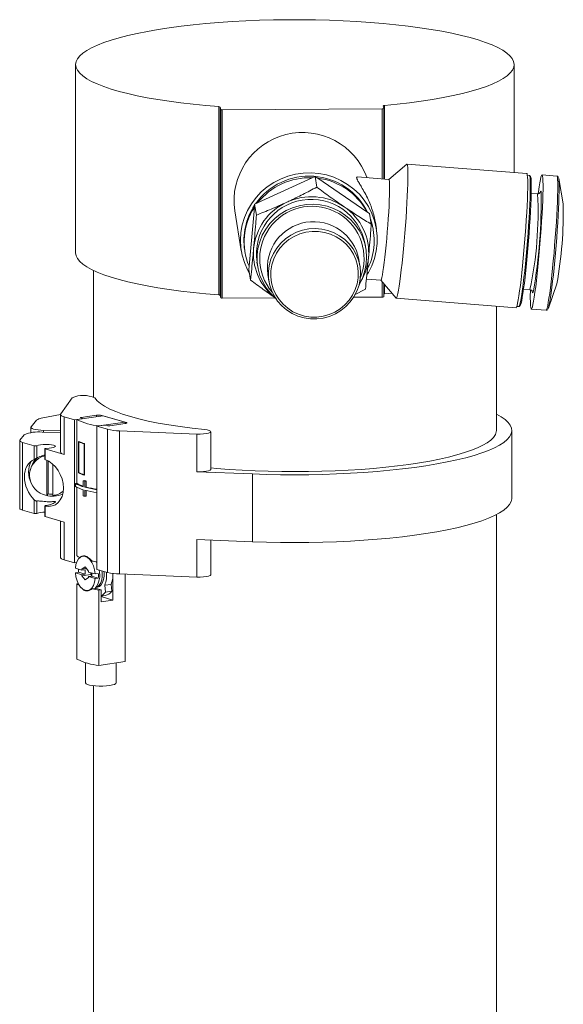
# Model space of a CAD drawing. Header units: millimetres. Extents: x 50 to 2915, y 50 to 2050.
# Tile 28 of 48: x 1662 to 1733, y 950 to 1078. Entities that reach past the tile are written whole.
import ezdxf

# ---------------------------------------------------------------- set-up
doc = ezdxf.new("R2010")
doc.units = ezdxf.units.MM
doc.header["$LTSCALE"] = 10

msp = doc.modelspace()

# ---------------------------------------------------------------- linework, layer by layer
at = {"color": 7, "linetype": 'Continuous', "lineweight": 15}
for p, q in [((1669.501, 1072.446), (1669.501, 1047.975)), ((1726.501, 1058.399), (1726.501, 1072.446)), ((1688.11, 1066.974), (1688.11, 1042.504)), ((1688.306, 1066.919), (1688.361, 1066.583)), ((1688.306, 1042.448), (1688.306, 1066.919)), ((1688.361, 1042.112), (1688.361, 1066.583)), ((1709.356, 1066.687), (1688.568, 1066.543)), ((1688.568, 1066.543), (1688.568, 1042.073)), ((1709.494, 1067.065), (1709.549, 1066.729)), ((1709.549, 1057.558), (1709.549, 1066.728)), ((1712.548, 1059.502), (1710.211, 1057.506)), ((1728.142, 1058.268), (1712.572, 1059.511)), ((1693.156, 1054.456), (1700.231, 1057.726)), ((1700.231, 1057.726), (1700.618, 1057.905)), ((1700.848, 1056.508), (1700.618, 1057.905)), ((1700.618, 1057.905), (1700.967, 1057.668)), ((1700.967, 1057.668), (1707.353, 1053.322)), ((1710.22, 1057.505), (1706.131, 1057.831)), ((1728.483, 1058.04), (1728.22, 1058.061)), ((1728.633, 1057.875), (1728.504, 1058.027)), ((1732.046, 1057.956), (1730.133, 1058.109)), ((1732.888, 1054.33), (1732.298, 1057.629)), ((1729.914, 1055.936), (1729.884, 1055.857)), ((1729.561, 1055.647), (1728.726, 1055.713)), ((1690.18, 1053.422), (1691.038, 1048.213)), ((1692.043, 1046.244), (1692.732, 1053.861)), ((1692.732, 1053.861), (1692.769, 1054.277)), ((1692.769, 1054.277), (1693.156, 1054.456)), ((1693, 1052.88), (1692.769, 1054.277)), ((1707.353, 1053.322), (1707.702, 1053.084)), ((1707.932, 1051.687), (1707.702, 1053.084)), ((1708.196, 1050.831), (1708.163, 1051.035)), ((1708.602, 1051.108), (1708.461, 1051.962)), ((1691.478, 1048.286), (1691.511, 1048.081)), ((1707.235, 1048.483), (1707.137, 1049.08)), ((1706.466, 1046.229), (1706.324, 1047.095)), ((1671.801, 1045.679), (1671.801, 1029.236)), ((1692.005, 1045.828), (1692.043, 1046.244)), ((1692.236, 1044.431), (1692.005, 1045.828)), ((1693.076, 1046.763), (1693.175, 1046.166)), ((1694.483, 1045.144), (1694.626, 1044.278)), ((1707.308, 1044.571), (1709.175, 1044.422)), ((1709.166, 1044.422), (1711.157, 1042.08)), ((1707.169, 1043.238), (1705.765, 1042.51)), ((1709.549, 1042.257), (1709.549, 1043.972)), ((1727.731, 1043.253), (1728.565, 1043.186)), ((1730.953, 1040.794), (1732.06, 1043.957)), ((1688.306, 1042.448), (1688.361, 1042.112)), ((1688.568, 1042.073), (1695.313, 1042.119)), ((1705.64, 1042.191), (1709.356, 1042.216)), ((1709.671, 1042.653), (1710.595, 1042.742)), ((1711.178, 1042.067), (1726.749, 1040.823)), ((1728.846, 1042.964), (1728.852, 1042.923)), ((1724.201, 1024.894), (1724.201, 1041.027)), ((1726.859, 1041.015), (1727.121, 1040.994)), ((1727.144, 1041.004), (1727.296, 1041.133)), ((1728.74, 1040.664), (1730.653, 1040.511)), ((1669.036, 1029.12), (1667.564, 1027.036)), ((1667.538, 1026.952), (1665.029, 1026.468)), ((1667.538, 1026.963), (1667.538, 1022.069)), ((1667.997, 1026.667), (1669.357, 1026.274)), ((1667.997, 1021.773), (1667.997, 1026.667)), ((1669.644, 1026.303), (1673.059, 1026.798)), ((1670.343, 1026.467), (1670.155, 1026.521)), ((1670.203, 1026.578), (1672.203, 1026.868)), ((1670.38, 1026.41), (1670.38, 1026.443)), ((1672.9, 1026.844), (1676.077, 1025.924)), ((1673.059, 1026.798), (1675.947, 1025.962)), ((1663.672, 1025.302), (1663.672, 1024.592)), ((1664.428, 1026.239), (1663.701, 1025.371)), ((1669.357, 1026.274), (1670.295, 1026.41)), ((1669.357, 1007.676), (1669.357, 1026.274)), ((1669.644, 1026.303), (1669.644, 1018.032)), ((1673.212, 1025.566), (1672.273, 1025.43)), ((1672.273, 1025.43), (1673.632, 1025.037)), ((1672.273, 1025.43), (1672.273, 1006.832)), ((1675.947, 1025.962), (1672.532, 1025.468)), ((1673.678, 1025.502), (1673.49, 1025.556)), ((1675.957, 1025.782), (1673.957, 1025.492)), ((1675.947, 1025.962), (1675.947, 1025.78)), ((1662.823, 1024.322), (1662.254, 1023.643)), ((1667.538, 1024.572), (1665.132, 1024.656)), ((1665.335, 1024.898), (1667.538, 1024.821)), ((1673.632, 1006.439), (1673.632, 1025.037)), ((1675.187, 1024.83), (1685.276, 1024.42)), ((1675.187, 1006.233), (1675.187, 1024.83)), ((1685.276, 1019.526), (1685.276, 1024.42)), ((1687.068, 1019.827), (1687.068, 1024.722)), ((1726.201, 1016.085), (1726.201, 1024.894)), ((1662.225, 1023.574), (1662.225, 1014.764)), ((1662.593, 1023.337), (1664.108, 1022.899)), ((1662.593, 1014.528), (1662.593, 1023.337)), ((1664.108, 1021.117), (1664.108, 1022.899)), ((1664.457, 1021.291), (1664.457, 1022.907)), ((1669.882, 1019.359), (1669.882, 1023.47)), ((1669.901, 1023.412), (1669.979, 1023.423)), ((1669.901, 1019.398), (1669.901, 1023.412)), ((1669.953, 1023.419), (1669.953, 1023.435)), ((1670.606, 1023.138), (1670.634, 1023.142)), ((1670.606, 1023.138), (1670.606, 1019.124)), ((1670.634, 1023.178), (1670.634, 1019.067)), ((1665.479, 1022.515), (1665.479, 1021.143)), ((1665.516, 1021.117), (1665.516, 1022.491)), ((1665.516, 1022.491), (1667.997, 1021.773)), ((1664.169, 1020.926), (1663.89, 1020.485)), ((1665.746, 1016.452), (1665.746, 1021.023)), ((1665.94, 1016.644), (1665.94, 1020.923)), ((1666.534, 1020.493), (1666.534, 1016.424)), ((1669.882, 1019.359), (1669.953, 1019.37)), ((1669.953, 1019.37), (1669.953, 1019.373)), ((1669.973, 1019.364), (1669.953, 1019.37)), ((1670.606, 1019.124), (1670.634, 1019.128)), ((1685.276, 1019.526), (1692.511, 1019.232)), ((1692.511, 1010.423), (1692.511, 1019.232)), ((1669.472, 1018.007), (1669.644, 1018.032)), ((1669.472, 1018.007), (1669.472, 1017.616)), ((1669.644, 1017.512), (1669.644, 1008.586)), ((1670.471, 1018.358), (1670.634, 1018.382)), ((1670.471, 1018.358), (1670.471, 1017.575)), ((1670.702, 1018.291), (1670.865, 1018.315)), ((1670.702, 1017.508), (1670.702, 1018.291)), ((1670.702, 1017.508), (1670.865, 1017.532)), ((1670.865, 1018.315), (1670.865, 1017.532)), ((1665.746, 1016.452), (1665.94, 1016.644)), ((1670.471, 1017.184), (1670.471, 1016.401)), ((1670.702, 1016.334), (1670.702, 1017.117)), ((1670.702, 1016.334), (1670.865, 1016.357)), ((1670.865, 1017.073), (1670.865, 1016.357)), ((1664.108, 1014.089), (1664.108, 1015.871)), ((1664.457, 1014.098), (1664.457, 1015.714)), ((1665.479, 1015.078), (1665.479, 1013.706)), ((1665.516, 1013.682), (1665.516, 1015.057)), ((1662.593, 1014.528), (1664.108, 1014.089)), ((1665.516, 1013.682), (1667.997, 1012.964)), ((1724.201, 913.024), (1724.201, 1013.95)), ((1667.538, 1013.097), (1667.538, 1008.365)), ((1667.997, 1012.964), (1667.997, 1008.07)), ((1685.276, 1010.717), (1685.276, 1005.823)), ((1685.276, 1010.717), (1692.511, 1010.423)), ((1687.068, 1006.124), (1687.068, 1010.644)), ((1670.651, 1008.568), (1670.425, 1008.535)), ((1667.997, 1008.07), (1669.357, 1007.676)), ((1669.357, 1007.676), (1669.614, 1007.714)), ((1669.46, 1006.975), (1670.314, 1006.728)), ((1669.868, 1006.447), (1669.46, 1006.388)), ((1670.314, 1006.14), (1669.46, 1006.388)), ((1670.723, 1006.199), (1669.868, 1006.447)), ((1670.314, 1006.858), (1670.747, 1007.156)), ((1670.914, 1006.945), (1670.314, 1006.858)), ((1670.314, 1006.728), (1670.314, 1006.858)), ((1670.723, 1006.787), (1670.314, 1006.728)), ((1670.314, 1006.14), (1670.723, 1006.199)), ((1671.457, 1006.176), (1670.314, 1006.01)), ((1670.314, 1006.01), (1670.314, 1006.14)), ((1670.747, 1005.461), (1670.314, 1006.01)), ((1670.723, 1006.787), (1670.723, 1006.199)), ((1670.747, 1007.156), (1671.181, 1006.607)), ((1671.181, 1006.607), (1671.181, 1006.477)), ((1671.181, 1006.477), (1672.035, 1006.23)), ((1671.589, 1005.949), (1671.181, 1005.89)), ((1671.457, 1006.176), (1671.457, 1006.397)), ((1671.589, 1006.009), (1671.457, 1006.176)), ((1671.589, 1005.949), (1671.589, 1006.359)), ((1672.443, 1005.701), (1671.589, 1005.949)), ((1672.443, 1006.289), (1672.035, 1006.23)), ((1672.273, 1006.832), (1673.632, 1006.439)), ((1675.187, 1006.233), (1685.276, 1005.823)), ((1675.947, 1006.202), (1675.947, 994.835)), ((1669.841, 1004.993), (1669.644, 1004.965)), ((1669.644, 1004.965), (1669.644, 995.177)), ((1671.181, 1005.759), (1670.747, 1005.461)), ((1671.181, 1005.89), (1671.181, 1005.759)), ((1672.035, 1005.642), (1671.181, 1005.89)), ((1672.035, 1005.642), (1672.443, 1005.701)), ((1673.282, 1004.765), (1674.098, 1004.883)), ((1673.282, 1004.765), (1673.371, 1003.885)), ((1674.098, 1004.883), (1674.187, 1004.003)), ((1674.314, 1005.706), (1674.314, 1002.846)), ((1671.07, 1004.082), (1671.336, 1004.12)), ((1672.149, 1004.358), (1671.636, 1004.284)), ((1672.149, 1004.358), (1672.803, 1004.169)), ((1672.182, 1004.495), (1672.34, 1004.518)), ((1672.532, 1004.129), (1672.803, 1004.169)), ((1672.532, 1004.129), (1672.532, 994.341)), ((1672.803, 1004.169), (1672.803, 1002.627)), ((1672.803, 1003.348), (1673.332, 1003.424)), ((1673.371, 1003.885), (1674.187, 1004.003)), ((1674.314, 1002.846), (1672.803, 1003.283)), ((1672.803, 1002.627), (1674.314, 1002.846)), ((1670.788, 994.698), (1670.788, 992.068)), ((1675.947, 994.835), (1672.532, 994.341)), ((1674.788, 992.068), (1674.788, 994.668)), ((1671.801, 991.712), (1671.801, 930.083))]:
    msp.add_line(p, q, dxfattribs=at)
at = {"color": 8, "linetype": 'Continuous', "lineweight": 15}
for p, q in [((1709.356, 1057.574), (1709.356, 1066.687)), ((1709.671, 1057.549), (1709.671, 1067.123)), ((1709.356, 1042.216), (1709.356, 1044.199)), ((1709.671, 1042.653), (1709.671, 1043.829)), ((1670.203, 1026.508), (1670.203, 1026.578)), ((1672.203, 1026.674), (1672.203, 1026.868)), ((1672.9, 1026.775), (1672.9, 1026.844)), ((1670.295, 1026.397), (1670.295, 1026.41)), ((1676.077, 1025.806), (1676.077, 1025.924)), ((1665.335, 1024.649), (1665.335, 1024.898))]:
    msp.add_line(p, q, dxfattribs=at)
at = {"color": 7, "linetype": 'Continuous', "lineweight": 15, "flags": 128}
for points in [[(1709.671, 1067.123), (1711.31, 1067.287), (1712.896, 1067.472), (1714.42, 1067.677), (1715.877, 1067.902), (1717.261, 1068.146), (1718.566, 1068.407), (1719.786, 1068.684), (1720.917, 1068.977), (1721.955, 1069.285), (1722.894, 1069.605), (1723.731, 1069.937), (1724.462, 1070.279), (1725.085, 1070.63), (1725.597, 1070.988), (1725.996, 1071.353), (1726.281, 1071.722), (1726.449, 1072.094), (1726.501, 1072.467), (1726.436, 1072.84), (1726.254, 1073.212), (1725.956, 1073.581), (1725.544, 1073.944), (1725.019, 1074.302), (1724.384, 1074.652), (1723.64, 1074.993), (1722.791, 1075.324), (1721.84, 1075.643), (1720.792, 1075.948), (1719.65, 1076.24), (1718.42, 1076.516), (1717.106, 1076.775), (1715.713, 1077.016), (1714.248, 1077.239), (1712.717, 1077.442), (1711.125, 1077.624), (1709.479, 1077.785), (1707.786, 1077.925), (1706.053, 1078.042), (1704.288, 1078.136), (1702.496, 1078.207), (1700.686, 1078.254), (1698.865, 1078.277), (1697.04, 1078.276), (1695.219, 1078.252), (1693.41, 1078.203), (1691.619, 1078.131), (1689.855, 1078.036), (1688.124, 1077.918), (1686.434, 1077.777), (1684.791, 1077.615), (1683.202, 1077.431), (1681.674, 1077.227), (1680.212, 1077.004), (1678.824, 1076.761), (1677.514, 1076.501), (1676.288, 1076.225), (1675.151, 1075.932), (1674.108, 1075.626), (1673.163, 1075.307), (1672.32, 1074.975), (1671.581, 1074.634), (1670.952, 1074.283), (1670.433, 1073.925), (1670.027, 1073.561), (1669.735, 1073.192), (1669.56, 1072.821), (1669.501, 1072.447), (1669.559, 1072.074), (1669.733, 1071.702), (1670.024, 1071.333), (1670.429, 1070.969), (1670.947, 1070.611), (1671.576, 1070.26), (1672.313, 1069.919), (1673.156, 1069.588), (1674.1, 1069.268), (1675.142, 1068.961), (1676.278, 1068.669), (1677.503, 1068.392), (1678.813, 1068.132), (1680.2, 1067.89), (1681.661, 1067.666), (1683.189, 1067.462), (1684.777, 1067.278), (1686.42, 1067.115), (1688.11, 1066.974)], [(1709.494, 1067.065), (1709.495, 1067.074), (1709.504, 1067.083), (1709.518, 1067.092), (1709.539, 1067.1), (1709.565, 1067.107), (1709.596, 1067.114), (1709.632, 1067.119), (1709.671, 1067.123)], [(1711.157, 1042.08), (1711.192, 1042.07), (1711.251, 1042.155), (1711.318, 1042.357), (1711.392, 1042.673), (1711.473, 1043.099), (1711.56, 1043.629), (1711.651, 1044.256), (1711.745, 1044.971), (1711.84, 1045.764), (1711.936, 1046.626), (1712.032, 1047.544), (1712.125, 1048.506), (1712.214, 1049.499), (1712.3, 1050.509), (1712.379, 1051.523), (1712.452, 1052.527), (1712.516, 1053.507), (1712.573, 1054.451), (1712.619, 1055.345), (1712.656, 1056.178), (1712.682, 1056.938), (1712.697, 1057.614), (1712.701, 1058.199), (1712.694, 1058.683), (1712.676, 1059.06), (1712.647, 1059.326), (1712.607, 1059.476), (1712.558, 1059.509), (1712.548, 1059.502)], [(1692.094, 1045.291), (1691.827, 1045.783), (1691.434, 1046.697), (1691.151, 1047.65), (1690.98, 1048.63), (1690.925, 1049.623), (1690.986, 1050.616), (1691.162, 1051.597), (1691.45, 1052.552), (1691.848, 1053.47), (1692.35, 1054.339), (1692.949, 1055.146), (1693.638, 1055.882), (1694.407, 1056.536), (1695.247, 1057.101), (1696.147, 1057.569), (1697.094, 1057.934), (1698.077, 1058.191), (1699.083, 1058.337), (1700.098, 1058.37), (1701.11, 1058.289), (1702.104, 1058.096), (1703.07, 1057.792), (1703.992, 1057.383), (1704.861, 1056.873), (1705.663, 1056.269), (1706.39, 1055.579), (1707.03, 1054.812), (1707.577, 1053.977), (1708.023, 1053.087), (1708.361, 1052.151), (1708.589, 1051.183), (1708.702, 1050.196), (1708.699, 1049.201), (1708.581, 1048.212), (1708.348, 1047.243), (1708.004, 1046.304), (1707.553, 1045.41), (1707.417, 1045.182)], [(1709.175, 1044.422), (1709.198, 1044.433), (1709.251, 1044.545), (1709.312, 1044.77), (1709.38, 1045.106), (1709.454, 1045.547), (1709.532, 1046.085), (1709.613, 1046.709), (1709.696, 1047.409), (1709.778, 1048.173), (1709.86, 1048.986), (1709.938, 1049.835), (1710.012, 1050.704), (1710.08, 1051.578), (1710.142, 1052.44), (1710.195, 1053.277), (1710.24, 1054.072), (1710.275, 1054.811), (1710.3, 1055.482), (1710.314, 1056.072), (1710.317, 1056.571), (1710.309, 1056.97), (1710.29, 1057.262), (1710.26, 1057.441), (1710.221, 1057.505), (1710.22, 1057.505)], [(1726.749, 1040.823), (1726.762, 1040.826), (1726.821, 1040.912), (1726.888, 1041.114), (1726.962, 1041.43), (1727.044, 1041.855), (1727.13, 1042.385), (1727.221, 1043.012), (1727.315, 1043.727), (1727.41, 1044.521), (1727.506, 1045.382), (1727.602, 1046.3), (1727.695, 1047.262), (1727.785, 1048.255), (1727.87, 1049.265), (1727.949, 1050.279), (1728.022, 1051.283), (1728.087, 1052.264), (1728.143, 1053.207), (1728.189, 1054.102), (1728.226, 1054.934), (1728.252, 1055.694), (1728.267, 1056.371), (1728.271, 1056.955), (1728.264, 1057.439), (1728.246, 1057.817), (1728.217, 1058.082), (1728.178, 1058.232), (1728.142, 1058.268)], [(1727.121, 1040.994), (1727.137, 1040.998), (1727.196, 1041.089), (1727.263, 1041.297), (1727.338, 1041.621), (1727.419, 1042.056), (1727.506, 1042.596), (1727.597, 1043.233), (1727.69, 1043.958), (1727.786, 1044.761), (1727.881, 1045.631), (1727.976, 1046.555), (1728.068, 1047.521), (1728.156, 1048.515), (1728.24, 1049.524), (1728.317, 1050.532), (1728.387, 1051.525), (1728.449, 1052.491), (1728.501, 1053.415), (1728.544, 1054.284), (1728.577, 1055.086), (1728.598, 1055.81), (1728.609, 1056.446), (1728.608, 1056.984), (1728.595, 1057.418), (1728.572, 1057.74), (1728.538, 1057.948), (1728.493, 1058.036), (1728.483, 1058.04)], [(1727.296, 1041.133), (1727.346, 1041.217), (1727.413, 1041.422), (1727.486, 1041.741), (1727.566, 1042.169), (1727.651, 1042.699), (1727.741, 1043.326), (1727.833, 1044.039), (1727.927, 1044.829), (1728.021, 1045.684), (1728.114, 1046.593), (1728.204, 1047.543), (1728.291, 1048.521), (1728.373, 1049.512), (1728.449, 1050.504), (1728.518, 1051.481), (1728.579, 1052.43), (1728.63, 1053.339), (1728.673, 1054.194), (1728.705, 1054.983), (1728.726, 1055.695), (1728.736, 1056.32), (1728.735, 1056.849), (1728.723, 1057.276), (1728.7, 1057.593), (1728.667, 1057.797), (1728.633, 1057.875)], [(1728.664, 1040.85), (1728.704, 1040.7), (1728.753, 1040.667), (1728.812, 1040.752), (1728.879, 1040.955), (1728.953, 1041.271), (1729.035, 1041.696), (1729.121, 1042.226), (1729.212, 1042.853), (1729.306, 1043.568), (1729.401, 1044.362), (1729.497, 1045.223), (1729.593, 1046.141), (1729.686, 1047.103), (1729.776, 1048.096), (1729.861, 1049.106), (1729.94, 1050.12), (1730.013, 1051.124), (1730.078, 1052.105), (1730.134, 1053.048), (1730.181, 1053.943), (1730.217, 1054.775), (1730.243, 1055.535), (1730.258, 1056.212), (1730.262, 1056.796), (1730.255, 1057.28), (1730.237, 1057.658), (1730.208, 1057.923), (1730.169, 1058.073), (1730.119, 1058.106), (1730.061, 1058.021), (1729.994, 1057.819), (1729.919, 1057.502), (1729.838, 1057.077), (1729.751, 1056.547), (1729.661, 1055.92), (1729.628, 1055.676)], [(1730.884, 1040.656), (1730.928, 1040.731), (1730.994, 1040.929), (1731.068, 1041.24), (1731.147, 1041.659), (1731.232, 1042.179), (1731.322, 1042.795), (1731.414, 1043.498), (1731.508, 1044.279), (1731.602, 1045.126), (1731.696, 1046.028), (1731.787, 1046.974), (1731.876, 1047.95), (1731.959, 1048.943), (1732.038, 1049.939), (1732.109, 1050.926), (1732.173, 1051.89), (1732.228, 1052.818), (1732.274, 1053.697), (1732.31, 1054.516), (1732.335, 1055.263), (1732.35, 1055.928), (1732.354, 1056.502), (1732.347, 1056.978), (1732.329, 1057.349), (1732.301, 1057.61), (1732.262, 1057.758), (1732.252, 1057.775)], [(1695.484, 1042.07), (1695.459, 1042.092), (1694.819, 1042.725), (1694.268, 1043.433), (1693.814, 1044.205), (1693.465, 1045.029), (1693.226, 1045.89), (1693.103, 1046.774), (1693.095, 1047.668), (1693.205, 1048.556), (1693.43, 1049.423), (1693.765, 1050.257), (1694.207, 1051.042), (1694.747, 1051.766), (1695.377, 1052.417), (1696.086, 1052.985), (1696.862, 1053.459), (1697.694, 1053.833), (1698.566, 1054.1), (1699.466, 1054.256), (1700.378, 1054.298), (1701.287, 1054.225), (1702.178, 1054.039), (1703.037, 1053.743), (1703.849, 1053.341), (1704.601, 1052.841), (1705.282, 1052.25), (1705.879, 1051.578), (1706.382, 1050.836), (1706.785, 1050.037), (1707.079, 1049.193), (1707.26, 1048.319), (1707.326, 1047.428), (1707.274, 1046.535), (1707.107, 1045.656), (1706.826, 1044.803), (1706.437, 1043.992), (1706.362, 1043.863)], [(1707.816, 1052.392), (1708.033, 1051.666), (1708.163, 1051.035)], [(1700.017, 1039.4), (1699.191, 1039.524), (1698.391, 1039.758), (1697.633, 1040.1), (1696.932, 1040.543), (1696.301, 1041.076), (1695.753, 1041.692), (1695.298, 1042.376), (1694.946, 1043.117), (1694.702, 1043.899), (1694.572, 1044.707), (1694.558, 1045.526), (1694.661, 1046.34), (1694.879, 1047.133), (1695.206, 1047.889), (1695.638, 1048.594), (1696.165, 1049.234), (1696.778, 1049.796), (1697.463, 1050.27), (1698.209, 1050.646), (1699.001, 1050.918), (1699.822, 1051.079), (1700.658, 1051.127), (1701.491, 1051.06), (1702.306, 1050.88), (1703.087, 1050.591), (1703.818, 1050.198), (1704.485, 1049.709), (1705.076, 1049.133), (1705.579, 1048.482), (1705.984, 1047.768), (1706.283, 1047.004), (1706.47, 1046.207), (1706.542, 1045.391), (1706.497, 1044.573), (1706.337, 1043.768), (1706.064, 1042.991), (1705.683, 1042.259), (1705.202, 1041.585), (1704.631, 1040.982), (1703.98, 1040.463), (1703.263, 1040.037), (1702.492, 1039.712), (1701.684, 1039.495), (1700.853, 1039.391), (1700.017, 1039.4)], [(1700.054, 1039.632), (1699.251, 1039.753), (1698.475, 1039.984), (1697.742, 1040.322), (1697.066, 1040.759), (1696.46, 1041.287), (1695.939, 1041.893), (1695.511, 1042.567), (1695.186, 1043.295), (1694.97, 1044.061), (1694.868, 1044.85), (1694.882, 1045.646), (1695.011, 1046.433), (1695.253, 1047.194), (1695.604, 1047.915), (1696.054, 1048.58), (1696.597, 1049.177), (1697.22, 1049.692), (1697.911, 1050.116), (1698.656, 1050.439), (1699.44, 1050.656), (1700.246, 1050.761), (1701.059, 1050.754), (1701.862, 1050.632), (1702.637, 1050.401), (1703.371, 1050.063), (1704.047, 1049.626), (1704.652, 1049.098), (1705.174, 1048.492), (1705.602, 1047.818), (1705.927, 1047.09), (1706.143, 1046.324), (1706.245, 1045.535), (1706.231, 1044.739), (1706.102, 1043.952), (1705.859, 1043.191), (1705.509, 1042.47), (1705.058, 1041.805), (1704.516, 1041.208), (1703.892, 1040.693), (1703.201, 1040.269), (1702.456, 1039.946), (1701.673, 1039.729), (1700.866, 1039.624), (1700.054, 1039.632)], [(1669.501, 1047.975), (1669.559, 1047.603), (1669.733, 1047.232), (1670.024, 1046.863), (1670.429, 1046.499), (1670.947, 1046.14), (1671.576, 1045.79), (1672.313, 1045.448), (1673.156, 1045.117), (1674.1, 1044.797), (1675.142, 1044.491), (1676.278, 1044.198), (1677.503, 1043.922), (1678.813, 1043.662), (1680.2, 1043.419), (1681.661, 1043.195), (1683.189, 1042.991), (1684.777, 1042.807), (1686.42, 1042.645), (1688.11, 1042.504)], [(1672.008, 1029.115), (1672.302, 1028.745), (1672.721, 1028.379), (1673.264, 1028.021), (1673.928, 1027.672), (1674.71, 1027.332), (1675.606, 1027.005), (1676.611, 1026.691), (1677.721, 1026.393), (1678.93, 1026.111), (1680.233, 1025.847), (1681.622, 1025.603), (1683.091, 1025.378), (1684.634, 1025.176), (1686.242, 1024.996)], [(1667.564, 1027.036), (1667.541, 1026.988), (1667.541, 1026.939), (1667.563, 1026.891), (1667.607, 1026.843), (1667.674, 1026.797), (1667.761, 1026.752), (1667.87, 1026.708), (1667.997, 1026.667)], [(1670.155, 1026.521), (1670.136, 1026.528), (1670.124, 1026.536), (1670.119, 1026.544), (1670.122, 1026.552), (1670.132, 1026.56), (1670.15, 1026.567), (1670.174, 1026.573), (1670.203, 1026.578)], [(1670.343, 1026.467), (1670.363, 1026.46), (1670.375, 1026.452), (1670.38, 1026.445), (1670.377, 1026.436), (1670.367, 1026.429), (1670.349, 1026.422), (1670.325, 1026.415), (1670.295, 1026.41)], [(1692.511, 1019.232), (1694.318, 1019.171), (1696.141, 1019.134), (1697.972, 1019.122), (1699.802, 1019.134), (1701.626, 1019.17), (1703.433, 1019.23), (1705.218, 1019.314), (1706.973, 1019.422), (1708.69, 1019.553), (1710.361, 1019.706), (1711.981, 1019.881), (1713.541, 1020.077), (1715.036, 1020.294), (1716.459, 1020.53), (1717.804, 1020.785), (1719.066, 1021.057), (1720.238, 1021.345), (1721.317, 1021.648), (1722.298, 1021.964), (1723.176, 1022.293), (1723.948, 1022.633), (1724.61, 1022.983), (1725.16, 1023.341), (1725.596, 1023.705), (1725.915, 1024.074), (1726.116, 1024.447), (1726.199, 1024.821), (1726.162, 1025.196), (1726.007, 1025.57), (1725.734, 1025.94), (1725.344, 1026.307), (1724.838, 1026.667), (1724.219, 1027.02), (1724.201, 1027.029)], [(1663.701, 1025.371), (1663.673, 1025.291), (1663.722, 1025.211), (1663.846, 1025.135), (1664.04, 1025.065), (1664.296, 1025.005), (1664.606, 1024.955), (1664.956, 1024.919), (1665.335, 1024.898)], [(1676.077, 1025.924), (1676.125, 1025.907), (1676.156, 1025.888), (1676.168, 1025.868), (1676.161, 1025.848), (1676.135, 1025.829), (1676.091, 1025.811), (1676.031, 1025.795), (1675.957, 1025.782)], [(1685.276, 1024.42), (1685.705, 1024.416), (1686.123, 1024.436), (1686.495, 1024.48), (1686.791, 1024.544), (1686.987, 1024.622), (1687.067, 1024.708), (1687.024, 1024.796), (1686.862, 1024.877), (1686.594, 1024.946), (1686.242, 1024.996)], [(1687.068, 1020.02), (1687.827, 1019.952), (1689.458, 1019.824), (1691.127, 1019.719), (1692.826, 1019.637), (1694.548, 1019.578), (1696.286, 1019.543), (1698.031, 1019.531), (1699.776, 1019.544), (1701.513, 1019.58), (1703.234, 1019.639), (1704.933, 1019.722), (1706.6, 1019.828), (1708.23, 1019.957), (1709.813, 1020.107), (1711.345, 1020.279), (1712.817, 1020.471), (1714.223, 1020.683), (1715.558, 1020.914), (1716.814, 1021.162), (1717.987, 1021.427), (1719.071, 1021.707), (1720.061, 1022.001), (1720.954, 1022.308), (1721.744, 1022.627), (1722.429, 1022.956), (1723.006, 1023.293), (1723.471, 1023.638), (1723.824, 1023.988), (1724.061, 1024.342), (1724.183, 1024.698), (1724.201, 1024.894)], [(1662.254, 1023.643), (1662.231, 1023.603), (1662.226, 1023.563), (1662.241, 1023.523), (1662.275, 1023.483), (1662.328, 1023.444), (1662.399, 1023.407), (1662.487, 1023.371), (1662.593, 1023.337)], [(1665.671, 1022.556), (1666.044, 1022.571), (1666.378, 1022.609), (1666.642, 1022.665), (1666.809, 1022.735), (1666.866, 1022.812), (1666.807, 1022.889), (1666.637, 1022.959), (1666.372, 1023.015), (1666.037, 1023.052), (1665.662, 1023.067), (1665.284, 1023.058), (1664.936, 1023.026), (1664.652, 1022.974), (1664.457, 1022.907)], [(1664.557, 1021.402), (1664.285, 1021.095), (1664.169, 1020.926)], [(1665.671, 1022.556), (1665.618, 1022.554), (1665.57, 1022.549), (1665.529, 1022.542), (1665.5, 1022.533), (1665.483, 1022.523), (1665.48, 1022.512), (1665.491, 1022.501), (1665.516, 1022.491)], [(1667.538, 1022.069), (1667.541, 1022.045), (1667.563, 1021.997), (1667.607, 1021.949), (1667.674, 1021.903), (1667.761, 1021.857), (1667.87, 1021.814), (1667.997, 1021.773)], [(1685.276, 1019.526), (1685.705, 1019.522), (1686.123, 1019.542), (1686.495, 1019.586), (1686.791, 1019.65), (1686.987, 1019.728), (1687.067, 1019.814), (1687.068, 1019.827)], [(1692.511, 1010.423), (1694.318, 1010.362), (1696.141, 1010.325), (1697.972, 1010.312), (1699.802, 1010.324), (1701.626, 1010.36), (1703.433, 1010.421), (1705.218, 1010.505), (1706.973, 1010.612), (1708.69, 1010.743), (1710.361, 1010.896), (1711.981, 1011.072), (1713.541, 1011.268), (1715.036, 1011.485), (1716.459, 1011.721), (1717.804, 1011.975), (1719.066, 1012.247), (1720.238, 1012.535), (1721.317, 1012.838), (1722.298, 1013.155), (1723.176, 1013.484), (1723.948, 1013.824), (1724.61, 1014.173), (1725.16, 1014.531), (1725.596, 1014.895), (1725.915, 1015.265), (1726.116, 1015.637), (1726.199, 1016.012), (1726.201, 1016.085)], [(1662.225, 1014.764), (1662.226, 1014.753), (1662.241, 1014.713), (1662.275, 1014.674), (1662.328, 1014.635), (1662.399, 1014.598), (1662.487, 1014.562), (1662.593, 1014.528)], [(1665.479, 1013.706), (1665.48, 1013.702), (1665.491, 1013.692), (1665.516, 1013.682)], [(1672.035, 1006.23), (1671.957, 1006.761), (1671.81, 1007.268), (1671.603, 1007.719), (1671.346, 1008.09), (1671.056, 1008.359), (1670.747, 1008.511), (1670.439, 1008.537), (1670.149, 1008.436), (1669.892, 1008.214), (1669.685, 1007.883), (1669.538, 1007.462), (1669.46, 1006.975)], [(1667.538, 1008.365), (1667.541, 1008.342), (1667.563, 1008.293), (1667.607, 1008.246), (1667.674, 1008.199), (1667.761, 1008.154), (1667.87, 1008.111), (1667.997, 1008.07)], [(1672.273, 1007.611), (1672.264, 1007.629), (1672.171, 1007.807)], [(1669.46, 1006.388), (1669.538, 1005.856), (1669.685, 1005.349), (1669.892, 1004.898), (1670.149, 1004.527), (1670.439, 1004.258), (1670.747, 1004.106), (1671.056, 1004.08), (1671.346, 1004.181), (1671.603, 1004.403), (1671.81, 1004.734), (1671.957, 1005.155), (1672.035, 1005.642)], [(1672.189, 1004.504), (1672.346, 1004.573), (1672.575, 1004.775), (1672.759, 1005.075), (1672.889, 1005.455), (1672.955, 1005.894), (1672.955, 1006.366), (1672.925, 1006.644)], [(1672.34, 1004.518), (1672.59, 1004.609), (1672.82, 1004.811), (1673.004, 1005.111), (1673.134, 1005.491), (1673.2, 1005.93), (1673.2, 1006.402), (1673.185, 1006.569)], [(1685.276, 1005.823), (1685.705, 1005.818), (1686.123, 1005.839), (1686.495, 1005.882), (1686.791, 1005.946), (1686.987, 1006.024), (1687.067, 1006.111), (1687.068, 1006.124)], [(1670.788, 992.068), (1670.789, 992.064), (1670.852, 991.966), (1671.028, 991.874), (1671.307, 991.794), (1671.671, 991.729), (1672.101, 991.684), (1672.57, 991.662), (1673.052, 991.663), (1673.519, 991.687), (1673.943, 991.734), (1674.301, 991.801), (1674.57, 991.882), (1674.736, 991.975), (1674.788, 992.068)]]:
    msp.add_lwpolyline(points, dxfattribs=at)
at = {"color": 8, "linetype": 'Continuous', "lineweight": 15, "flags": 128}
for points in [[(1730.653, 1040.511), (1730.667, 1040.514), (1730.725, 1040.6), (1730.792, 1040.802), (1730.867, 1041.118), (1730.948, 1041.544), (1731.035, 1042.073), (1731.125, 1042.7), (1731.219, 1043.415), (1731.315, 1044.209), (1731.411, 1045.07), (1731.506, 1045.988), (1731.599, 1046.95), (1731.689, 1047.943), (1731.774, 1048.953), (1731.854, 1049.967), (1731.926, 1050.971), (1731.991, 1051.952), (1732.047, 1052.896), (1732.094, 1053.79), (1732.131, 1054.622), (1732.157, 1055.382), (1732.172, 1056.059), (1732.176, 1056.643), (1732.169, 1057.127), (1732.151, 1057.505), (1732.122, 1057.77), (1732.082, 1057.92), (1732.046, 1057.956)], [(1730.012, 1055.896), (1730.004, 1055.926), (1729.964, 1055.99), (1729.915, 1055.937), (1729.914, 1055.936)], [(1728.852, 1042.923), (1728.887, 1042.8), (1728.932, 1042.795), (1728.985, 1042.907), (1729.012, 1042.993)]]:
    msp.add_lwpolyline(points, dxfattribs=at)
at = {"color": 7, "linetype": 'Continuous', "lineweight": 15}
for centre, radius, start, end in [((1688.138, 1066.701), 0.274, 52.40001, 95.92378), ((1688.519, 1066.848), 0.308, 239.22964, 279.10647), ((1709.403, 1066.933), 0.251, 259.15295, 305.55147), ((1699.001, 1054.703), 8.913, 19.86573, 188.26063), ((1699.846, 1049.435), 8.516, 26.60189, 144.95665), ((1699.901, 1049.152), 8.581, 87.79822, 141.82174), ((1699.981, 1049.354), 8.372, 28.29114, 83.23937), ((1662.725, 1054.622), 67.3, 350.04982, 1.08438), ((1700.127, 1047.801), 7.126, 10.34109, 188.37483), ((1700.152, 1047.65), 7.614, 55.9712, 114.89522), ((1699.556, 1049.599), 8.184, 146.15525, 189.23211), ((1699.55, 1049.405), 8.145, 146.83436, 202.83287), ((1700.021, 1047.81), 7.414, 114.49626, 174.51771), ((1700.217, 1047.253), 6.78, 338.3247, 220.39122), ((1700.367, 1047.963), 7.234, 354.94236, 55.99525), ((1680.068, 1053.33), 52.83, 349.7811, 1.08532), ((1700.42, 1046.018), 6.001, 10.33836, 188.37755), ((1700.17, 1049.51), 8.134, 334.36343, 19.21714), ((1699.834, 1047.878), 7.222, 174.91507, 229.31691), ((1700.319, 1047.988), 7.284, 329.49791, 354.77804), ((1744.599, 1042.259), 15.996, 176.84369, 185.05204), ((1688.138, 1042.231), 0.274, 52.40001, 95.92378), ((1688.519, 1042.377), 0.308, 239.22964, 279.10647), ((1709.402, 1042.475), 0.263, 259.91864, 303.98954), ((1709.72, 1041.983), 0.671, 94.26213, 104.796), ((1670.516, 1025.911), 3.534, 65.0269, 114.76635), ((1665.137, 1025.284), 1.19, 95.20711, 126.5407), ((1672.485, 1024.937), 1.952, 77.69915, 98.28196), ((1673.192, 1033.155), 7.716, 242.62757, 265.09311), ((1673.324, 1024.794), 0.781, 77.69915, 98.28196), ((1673.844, 1026.265), 0.781, 257.69915, 278.28196), ((1664.578, 1020.343), 4.349, 82.67863, 113.79899), ((1675.33, 1031.867), 7.038, 256.03943, 268.83006), ((1664.267, 1023.555), 0.675, 256.399, 286.34262), ((1671.943, 1027.658), 4.667, 243.7992, 253.71522), ((1671.941, 1027.616), 4.673, 244.11913, 253.4036), ((1666.129, 1019.05), 2.627, 104.32013, 261.61362), ((1666.313, 1019.489), 2.941, 151.10825, 180.12437), ((1666.468, 1019.49), 3.096, 180.14019, 207.64666), ((1671.943, 1023.547), 4.667, 243.7992, 253.71522), ((1671.941, 1023.603), 4.673, 244.11913, 253.4036), ((1671.485, 1021.291), 3.852, 238.48795, 254.72836), ((1671.485, 1020.9), 3.852, 238.48795, 254.72836), ((1671.484, 1020.933), 3.435, 237.62471, 252.85104), ((1672.916, 1026.376), 8.383, 253.03849, 254.68219), ((1673.021, 1026.196), 8.17, 253.01713, 254.70355), ((1674.379, 1031.392), 14.363, 255.16441, 261.56641), ((1674.406, 1030.9), 13.829, 255.16612, 261.12837), ((1666.529, 1019.384), 3.046, 252.26163, 295.19688), ((1666.429, 1019.315), 2.715, 259.62197, 272.21995), ((1666.251, 1018.957), 2.548, 276.38272, 310.07339), ((1672.916, 1024.418), 8.383, 253.03849, 254.68219), ((1674.379, 1031.001), 14.363, 255.16441, 261.56641), ((1664.267, 1014.746), 0.675, 256.399, 286.34262), ((1665.425, 1011.235), 3.022, 88.96764, 108.68276), ((1671.005, 1010.603), 2.432, 235.98988, 247.09319), ((1674.915, 1024.283), 16.703, 258.67941, 260.8977), ((1673.65, 1006.743), 3.793, 178.23697, 184.47817), ((1669.898, 1006.061), 2.738, 321.0647, 14.62699), ((1668.735, 1005.995), 3.72, 355.47235, 4.52765), ((1669.991, 1006.069), 3.54, 338.38157, 6.58738), ((1675.33, 1013.269), 7.038, 256.03943, 268.83006), ((1670.318, 1006.188), 4.025, 353.11889, 1.60892), ((1670.931, 1006.86), 2.29, 235.82902, 244.9066), ((1671.386, 1006.033), 2.946, 337.01854, 353.62237), ((1675.064, 1021.467), 17.522, 258.72012, 261.69134), ((1672.19, 1004.669), 1.418, 295.65005, 326.39576), ((1673.102, 1004.685), 1.282, 280.35007, 327.83598), ((1673.192, 1002.028), 7.716, 242.62757, 265.09311)]:
    msp.add_arc(centre, radius, start, end, dxfattribs=at)
at = {"color": 8, "linetype": 'Continuous', "lineweight": 15}
for centre, radius, start, end in [((1680.901, 1053.262), 48.718, 348.06358, 2.80503), ((1666.337, 1019.555), 2.615, 140.57381, 158.89691)]:
    msp.add_arc(centre, radius, start, end, dxfattribs=at)
at = {"color": 7, "linetype": 'Continuous', "lineweight": 15}
for start_param, end_param in [(6.2598092, 8.3477843), (2.6447551, 5.6796531)]:
    msp.add_ellipse((1665.381, 1018.126), major_axis=(-1.324, 2.97), ratio=0.7267287, start_param=start_param, end_param=end_param, dxfattribs=at)
for points, knots in [([(1708.458, 1051.962), (1708.455, 1051.984), (1708.416, 1052.306), (1708.259, 1052.931), (1707.991, 1053.816), (1707.63, 1054.709), (1707.207, 1055.573), (1706.79, 1056.309), (1706.439, 1056.892), (1706.201, 1057.299), (1706.058, 1057.59), (1706.018, 1057.762), (1706.047, 1057.838), (1706.111, 1057.825), (1706.13, 1057.821)], [0, 0, 0, 0, 0.0067986, 0.0988995, 0.1989353, 0.3010339, 0.4202317, 0.5422793, 0.6364577, 0.7328569, 0.8099195, 0.8891658, 0.9662608, 1, 1, 1, 1]), ([(1732.21, 1057.857), (1732.195, 1057.883), (1732.168, 1057.928), (1732.086, 1057.939), (1732.053, 1057.944)], [0, 0, 0, 0, 0.5907371, 1, 1, 1, 1]), ([(1696.946, 1054.557), (1697.039, 1054.6), (1697.744, 1054.927), (1699.067, 1055.571), (1700.251, 1056.193), (1700.848, 1056.508)], [0, 0, 0, 0, 0.0700832, 0.5307809, 1, 1, 1, 1]), ([(1700.848, 1056.508), (1701.43, 1056.078), (1702.603, 1055.211), (1703.806, 1054.38), (1704.413, 1053.96)], [0, 0, 0, 0, 0.495458, 1, 1, 1, 1]), ([(1729.879, 1055.802), (1729.879, 1055.803), (1729.881, 1055.809), (1729.87, 1055.784), (1729.816, 1055.72), (1729.691, 1055.642), (1729.594, 1055.654), (1729.557, 1055.658)], [0, 0, 0, 0, 0.0485515, 0.3420377, 0.5958485, 0.8465584, 1, 1, 1, 1]), ([(1693, 1052.88), (1693.643, 1053.136), (1694.942, 1053.653), (1696.274, 1054.254), (1696.946, 1054.557)], [0, 0, 0, 0, 0.495458, 1, 1, 1, 1]), ([(1704.413, 1053.96), (1704.497, 1053.903), (1705.132, 1053.472), (1706.326, 1052.686), (1707.394, 1052.022), (1707.932, 1051.687)], [0, 0, 0, 0, 0.07008321, 0.53078091, 1, 1, 1, 1]), ([(1692.64, 1048.518), (1692.687, 1049.053), (1692.783, 1050.13), (1692.901, 1051.596), (1692.971, 1052.512), (1693, 1052.88)], [0, 0, 0, 0, 0.3713162, 0.7477442, 1, 1, 1, 1]), ([(1707.932, 1051.687), (1707.904, 1051.319), (1707.835, 1050.41), (1707.716, 1048.945), (1707.621, 1047.867), (1707.573, 1047.325)], [0, 0, 0, 0, 0.2522562, 0.6238484, 1, 1, 1, 1]), ([(1692.236, 1044.431), (1692.286, 1044.908), (1692.387, 1045.868), (1692.523, 1047.241), (1692.606, 1048.142), (1692.64, 1048.518)], [0, 0, 0, 0, 0.36620502, 0.7355563, 1, 1, 1, 1]), ([(1707.573, 1047.325), (1707.539, 1046.949), (1707.456, 1046.054), (1707.321, 1044.68), (1707.219, 1043.72), (1707.169, 1043.238)], [0, 0, 0, 0, 0.2644433, 0.6303561, 1, 1, 1, 1]), ([(1695.548, 1042.055), (1694.995, 1042.44), (1693.877, 1043.217), (1692.786, 1044.024), (1692.236, 1044.431)], [0, 0, 0, 0, 0.4953737, 1, 1, 1, 1]), ([(1728.554, 1043.184), (1728.614, 1043.172), (1728.728, 1043.151), (1728.82, 1043.051), (1728.851, 1042.996), (1728.857, 1042.973), (1728.855, 1042.981), (1728.855, 1042.982)], [0, 0, 0, 0, 0.2455589, 0.465855, 0.6896439, 0.9714147, 1, 1, 1, 1]), ([(1730.651, 1040.516), (1730.655, 1040.514), (1730.704, 1040.494), (1730.793, 1040.54), (1730.821, 1040.57), (1730.83, 1040.58)], [0, 0, 0, 0, 0.0601139, 0.6953122, 1, 1, 1, 1]), ([(1665.479, 1021.67), (1665.442, 1021.667), (1665.273, 1021.655), (1664.987, 1021.565), (1664.656, 1021.425), (1664.524, 1021.336), (1664.457, 1021.291)], [0, 0, 0, 0, 0.0810953, 0.3725931, 0.6831981, 1, 1, 1, 1]), ([(1664.108, 1021.117), (1664.124, 1021.124), (1664.157, 1021.138), (1664.226, 1021.17), (1664.301, 1021.206), (1664.374, 1021.242), (1664.428, 1021.272), (1664.448, 1021.285), (1664.457, 1021.291)], [0, 0, 0, 0, 0.1742987, 0.3481737, 0.5323997, 0.7122794, 0.8765472, 1, 1, 1, 1]), ([(1665.482, 1021.143), (1665.481, 1021.14), (1665.48, 1021.134), (1665.495, 1021.125), (1665.512, 1021.118), (1665.516, 1021.117)], [0, 0, 0, 0, 0.2562569, 0.803372, 1, 1, 1, 1]), ([(1664.457, 1015.714), (1664.447, 1015.712), (1664.427, 1015.71), (1664.377, 1015.72), (1664.316, 1015.74), (1664.248, 1015.771), (1664.179, 1015.812), (1664.133, 1015.848), (1664.112, 1015.867), (1664.108, 1015.871)], [0, 0, 0, 0, 0.14084361, 0.28142517, 0.42895614, 0.58997739, 0.76540195, 0.9496776, 1, 1, 1, 1]), ([(1664.457, 1015.714), (1664.522, 1015.721), (1664.651, 1015.736), (1664.984, 1015.697), (1665.383, 1015.651), (1665.811, 1015.621), (1666.201, 1015.619), (1666.525, 1015.637), (1666.764, 1015.657), (1666.883, 1015.648), (1666.857, 1015.582), (1666.704, 1015.466), (1666.445, 1015.328), (1666.094, 1015.191), (1665.812, 1015.149), (1665.671, 1015.128)], [0, 0, 0, 0, 0.07774485, 0.1553246, 0.23621518, 0.3147316, 0.38809178, 0.46100267, 0.53830006, 0.61931656, 0.69699913, 0.76900262, 0.84206659, 0.92086884, 1, 1, 1, 1]), ([(1665.516, 1015.057), (1665.505, 1015.06), (1665.482, 1015.067), (1665.476, 1015.08), (1665.491, 1015.094), (1665.528, 1015.107), (1665.581, 1015.117), (1665.632, 1015.124), (1665.663, 1015.127), (1665.671, 1015.128)], [0, 0, 0, 0, 0.1571464, 0.3142917, 0.4714635, 0.6286534, 0.7858119, 0.9429389, 1, 1, 1, 1]), ([(1671.636, 1007.905), (1671.482, 1008.066), (1671.174, 1008.388), (1670.703, 1008.604), (1670.327, 1008.608), (1670.158, 1008.45), (1670.083, 1008.38)], [0, 0, 0, 0, 0.2662498, 0.5328017, 0.7927616, 1, 1, 1, 1]), ([(1670.241, 1004.474), (1670.283, 1004.406), (1670.426, 1004.174), (1670.774, 1004.015), (1671.224, 1004.017), (1671.505, 1004.199), (1671.636, 1004.284)], [0, 0, 0, 0, 0.1294245, 0.4367978, 0.7365696, 1, 1, 1, 1])]:
    msp.add_open_spline(points, degree=3, knots=knots, dxfattribs=at)

doc.saveas('drawing.dxf')
